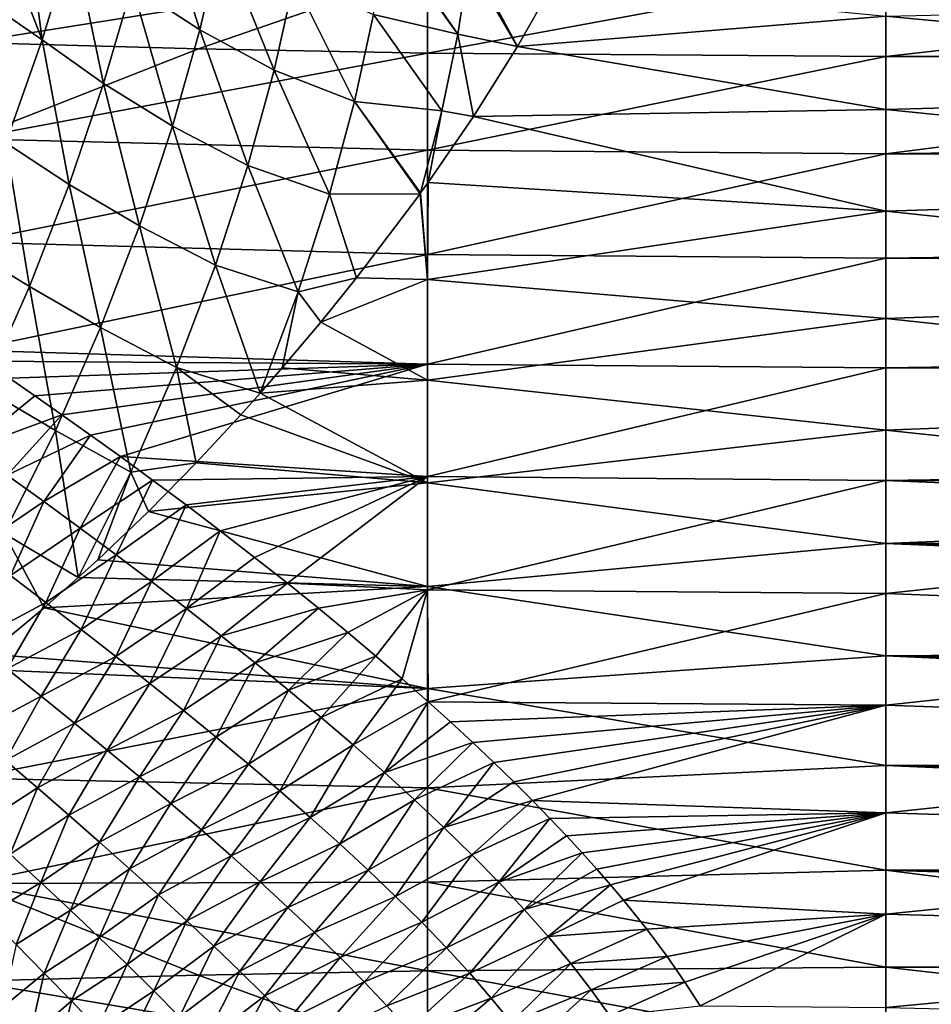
# Model space of a CAD drawing. Header units: metres. Extents: x -109 to 109, y -67 to 73.
# Tile 85 of 253: x -67 to -54, y -7 to 7. Entities that reach past the tile are written whole.
import ezdxf

# ---------------------------------------------------------------- set-up
doc = ezdxf.new("R2010")
doc.units = ezdxf.units.M
doc.layers.add('solid_508035_K244200000C76', color=7, linetype='CONTINUOUS')

msp = doc.modelspace()

# ---------------------------------------------------------------- linework, layer by layer
at = {"layer": 'solid_508035_K244200000C76'}
for points in [[(-66.392464, 6.837613, -12.369103), (-66.911171, 8.172523, -12.946214), (-66.667435, 8.940858, -12.656188)], [(-65.940636, 8.302416, -11.841808), (-66.392464, 6.837613, -12.369103), (-66.667435, 8.940858, -12.656188)], [(-64.107765, 6.982222, -10.693385), (-65.085823, 7.624455, -11.189635), (-64.749222, 8.983921, -10.506691)], [(-63.798836, 8.304722, -10.005752), (-64.107765, 6.982222, -10.693385), (-64.749222, 8.983921, -10.506691)], [(-65.502914, 6.203872, -11.718927), (-66.392464, 6.837613, -12.369103), (-65.940636, 8.302416, -11.841808)], [(-65.085823, 7.624455, -11.189635), (-65.502914, 6.203872, -11.718927), (-65.940636, 8.302416, -11.841808)], [(-63.02985, 6.397171, -10.363044), (-64.107765, 6.982222, -10.693385), (-63.798836, 8.304722, -10.005752)], [(-62.738327, 7.697454, -9.657981), (-63.02985, 6.397171, -10.363044), (-63.798836, 8.304722, -10.005752)], [(-60.365513, 6.921489, -9.340033), (-61.588959, 7.206632, -9.453088), (-61.407799, 8.364068, -8.611888)], [(-60.365513, 6.921489, -9.340033), (-61.407799, 8.364068, -8.611888), (-61.347626, 8.339647, -8.605096)], [(-60.365513, 6.921489, -9.340033), (-61.347626, 8.339647, -8.605096), (-60.209217, 7.94515, -8.552202)], [(-66.392464, 6.837613, -12.369103), (-67.179741, 7.377759, -13.196273), (-66.911171, 8.172523, -12.946214)], [(-67.452026, 8.025632, 8.723248), (-67.452026, 6.798897, 9.709831), (-60.805885, 7.857551, 8.517496)], [(-60.805885, 7.857551, 8.517496), (-67.452026, 6.798897, 9.709831), (-64.126518, 6.710084, 9.582994)], [(-60.805885, 7.857551, 8.517496), (-64.126518, 6.710084, 9.582994), (-60.805885, 6.64678, 9.492585)], [(-60.805885, 6.64678, 9.492585), (-54.161694, 6.596129, 9.420249), (-54.161694, 7.869631, 8.385637)], [(-60.805885, 7.857551, 8.517496), (-60.805885, 6.64678, 9.492585), (-54.161694, 7.869631, 8.385637)], [(-60.365513, 6.921489, -9.340033), (-60.209217, 7.94515, -8.552202), (-59.501312, 6.743437, -9.38568)], [(-60.133945, 7.923395, -8.55355), (-59.501312, 6.743437, -9.38568), (-60.209217, 7.94515, -8.552202)], [(-60.133945, 7.923395, -8.55355), (-58.983223, 7.654097, -8.645023), (-59.501312, 6.743437, -9.38568)], [(-54.161694, 7.869631, 8.385637), (-54.161694, 6.596129, 9.420249), (-43.099998, 7.85114, 8.402952)], [(-43.099998, 7.85114, 8.402952), (-54.161694, 6.596129, 9.420249), (-43.099998, 6.596129, 9.420249)], [(-64.501251, 5.588782, -11.235671), (-65.502914, 6.203872, -11.718927), (-65.085823, 7.624455, -11.189635)], [(-64.107765, 6.982222, -10.693385), (-64.501251, 5.588782, -11.235671), (-65.085823, 7.624455, -11.189635)], [(-61.863811, 5.94715, -10.174899), (-63.02985, 6.397171, -10.363044), (-62.738327, 7.697454, -9.657981)], [(-61.588959, 7.206632, -9.453088), (-61.863811, 5.94715, -10.174899), (-62.738327, 7.697454, -9.657981)], [(-59.501312, 6.743437, -9.38568), (-58.983223, 7.654097, -8.645023), (-54.161694, 7.180318, -8.98293)], [(-54.161694, 7.180318, -8.98293), (-43.099998, 7.434662, -8.773585), (-43.099998, 6.131834, -9.728854)], [(-66.392464, 6.837613, -12.369103), (-66.919914, 5.344871, -12.735374), (-67.179741, 7.377759, -13.196273)], [(-60.599152, 5.810226, -10.035181), (-61.863811, 5.94715, -10.174899), (-61.588959, 7.206632, -9.453088)], [(-60.365513, 6.921489, -9.340033), (-60.599152, 5.810226, -10.035181), (-61.588959, 7.206632, -9.453088)], [(-59.501312, 6.743437, -9.38568), (-54.161694, 7.180318, -8.98293), (-54.161694, 5.828828, -9.913363)], [(-54.161694, 5.828828, -9.913363), (-54.161694, 7.180318, -8.98293), (-43.099998, 6.131834, -9.728854)], [(-63.41029, 5.01619, -10.928545), (-64.501251, 5.588782, -11.235671), (-64.107765, 6.982222, -10.693385)], [(-63.02985, 6.397171, -10.363044), (-63.41029, 5.01619, -10.928545), (-64.107765, 6.982222, -10.693385)], [(-60.365513, 6.921489, -9.340033), (-60.141273, 5.728994, -10.053792), (-60.599152, 5.810226, -10.035181)], [(-60.365513, 6.921489, -9.340033), (-59.501312, 6.743437, -9.38568), (-60.141273, 5.728994, -10.053792)], [(-64.126518, 6.710084, 9.582994), (-67.452026, 6.798897, 9.709831), (-67.452026, 5.40443, 10.549786)], [(-60.805885, 6.64678, 9.492585), (-64.126518, 6.710084, 9.582994), (-67.452026, 5.40443, 10.549786)], [(-66.000557, 4.744202, -12.095344), (-66.919914, 5.344871, -12.735374), (-66.392464, 6.837613, -12.369103)], [(-65.502914, 6.203872, -11.718927), (-66.000557, 4.744202, -12.095344), (-66.392464, 6.837613, -12.369103)], [(-60.141273, 5.728994, -10.053792), (-59.501312, 6.743437, -9.38568), (-54.161694, 5.828828, -9.913363)], [(-60.805885, 5.239771, 10.336036), (-60.805885, 6.64678, 9.492585), (-67.452026, 5.40443, 10.549786)], [(-60.805885, 5.239771, 10.336036), (-54.161694, 6.596129, 9.420249), (-60.805885, 6.64678, 9.492585)], [(-60.805885, 5.239771, 10.336036), (-54.161694, 5.188349, 10.263091), (-54.161694, 6.596129, 9.420249)], [(-43.099998, 6.596129, 9.420249), (-54.161694, 6.596129, 9.420249), (-54.161694, 5.188349, 10.263091)], [(42, 6.596129, 9.420249), (-43.099998, 6.596129, 9.420249), (-54.161694, 5.188349, 10.263091)], [(54.161694, 6.596129, 9.420249), (42, 6.596129, 9.420249), (-54.161694, 5.188349, 10.263091)], [(54.161694, 5.188349, 10.263091), (54.161694, 6.596129, 9.420249), (-54.161694, 5.188349, 10.263091)], [(-62.227692, 4.601058, -10.766999), (-63.41029, 5.01619, -10.928545), (-63.02985, 6.397171, -10.363044)], [(-61.863811, 5.94715, -10.174899), (-62.227692, 4.601058, -10.766999), (-63.02985, 6.397171, -10.363044)], [(-64.980721, 4.145097, -11.630467), (-66.000557, 4.744202, -12.095344), (-65.502914, 6.203872, -11.718927)], [(-64.501251, 5.588782, -11.235671), (-64.980721, 4.145097, -11.630467), (-65.502914, 6.203872, -11.718927)], [(-54.161694, 5.828828, -9.913363), (-43.099998, 6.131834, -9.728854), (-43.099998, 4.707998, -10.492128)], [(-61.863811, 5.94715, -10.174899), (-60.914982, 4.609711, -10.635186), (-62.227692, 4.601058, -10.766999)], [(-61.863811, 5.94715, -10.174899), (-60.906246, 4.621813, -10.629675), (-60.914982, 4.609711, -10.635186)], [(-60.599152, 5.810226, -10.035181), (-60.906246, 4.621813, -10.629675), (-61.863811, 5.94715, -10.174899)], [(-60.599152, 5.810226, -10.035181), (-60.797337, 4.773703, -10.559135), (-60.906246, 4.621813, -10.629675)], [(-60.599152, 5.810226, -10.035181), (-60.141273, 5.728994, -10.053792), (-60.797337, 4.773703, -10.559135)], [(-60.797337, 4.773703, -10.559135), (-60.141273, 5.728994, -10.053792), (-54.161694, 4.358681, -10.641988)], [(-60.141273, 5.728994, -10.053792), (-54.161694, 5.828828, -9.913363), (-54.161694, 4.358681, -10.641988)], [(-54.161694, 4.358681, -10.641988), (-54.161694, 5.828828, -9.913363), (-43.099998, 4.707998, -10.492128)], [(-63.882088, 3.574221, -11.349643), (-64.980721, 4.145097, -11.630467), (-64.501251, 5.588782, -11.235671)], [(-63.41029, 5.01619, -10.928545), (-63.882088, 3.574221, -11.349643), (-64.501251, 5.588782, -11.235671)], [(-66.578026, 3.26547, -12.321477), (-67.520844, 3.845686, -12.946057), (-66.919914, 5.344871, -12.735374)], [(-60.805885, 5.239771, 10.336036), (-67.452026, 5.40443, 10.549786), (-67.452026, 3.90803, 11.190762)], [(-66.000557, 4.744202, -12.095344), (-66.578026, 3.26547, -12.321477), (-66.919914, 5.344871, -12.735374)], [(-60.805885, 3.727761, 10.972358), (-60.805885, 5.239771, 10.336036), (-67.452026, 3.90803, 11.190762)], [(-60.805885, 3.727761, 10.972358), (-54.161694, 5.188349, 10.263091), (-60.805885, 5.239771, 10.336036)], [(-60.805885, 3.727761, 10.972358), (-54.161694, 3.674949, 10.897007), (-54.161694, 5.188349, 10.263091)], [(54.161694, 5.188349, 10.263091), (-54.161694, 5.188349, 10.263091), (-54.161694, 3.674949, 10.897007)], [(54.161694, 3.674949, 10.897007), (54.161694, 5.188349, 10.263091), (-54.161694, 3.674949, 10.897007)], [(-62.683224, 3.186019, -11.222527), (-63.882088, 3.574221, -11.349643), (-63.41029, 5.01619, -10.928545)], [(-62.227692, 4.601058, -10.766999), (-62.683224, 3.186019, -11.222527), (-63.41029, 5.01619, -10.928545)], [(-65.546677, 2.670119, -11.877763), (-66.578026, 3.26547, -12.321477), (-66.000557, 4.744202, -12.095344)], [(-64.980721, 4.145097, -11.630467), (-65.546677, 2.670119, -11.877763), (-66.000557, 4.744202, -12.095344)], [(-60.906246, 4.621813, -10.629675), (-60.797337, 4.773703, -10.559135), (-60.805885, 3.3687, -11.087863)], [(-60.805885, 3.3687, -11.087863), (-60.797337, 4.773703, -10.559135), (-54.161694, 4.358681, -10.641988)], [(-54.161694, 4.358681, -10.641988), (-43.099998, 4.707998, -10.492128), (-43.099998, 3.191251, -11.048345)], [(-62.227692, 4.601058, -10.766999), (-61.833534, 3.392492, -11.111387), (-62.683224, 3.186019, -11.222527)], [(-62.227692, 4.601058, -10.766999), (-60.914982, 4.609711, -10.635186), (-61.833534, 3.392492, -11.111387)], [(-61.833534, 3.392492, -11.111387), (-60.914982, 4.609711, -10.635186), (-60.805885, 3.3687, -11.087863)], [(-60.914982, 4.609711, -10.635186), (-60.906246, 4.621813, -10.629675), (-60.805885, 3.3687, -11.087863)], [(-60.805885, 3.3687, -11.087863), (-54.161694, 4.358681, -10.641988), (-54.161694, 2.799803, -11.153973)], [(-54.161694, 2.799803, -11.153973), (-54.161694, 4.358681, -10.641988), (-43.099998, 3.191251, -11.048345)], [(-64.446808, 2.089499, -11.624014), (-65.546677, 2.670119, -11.877763), (-64.980721, 4.145097, -11.630467)], [(-63.882088, 3.574221, -11.349643), (-64.446808, 2.089499, -11.624014), (-64.980721, 4.145097, -11.630467)], [(-60.805885, 3.727761, 10.972358), (-67.452026, 3.90803, 11.190762), (-67.459045, 2.343418, 11.619944)], [(-66.578026, 3.26547, -12.321477), (-67.233704, 1.785743, -12.400692), (-67.520844, 3.845686, -12.946057)], [(-60.805885, 2.141048, 11.3888), (-60.805885, 3.727761, 10.972358), (-67.459045, 2.343418, 11.619944)], [(-60.805885, 2.141048, 11.3888), (-54.161694, 3.674949, 10.897007), (-60.805885, 3.727761, 10.972358)], [(-63.882088, 3.574221, -11.349643), (-63.230404, 1.72111, -11.536863), (-64.446808, 2.089499, -11.624014)], [(-62.683224, 3.186019, -11.222527), (-63.230404, 1.72111, -11.536863), (-63.882088, 3.574221, -11.349643)], [(-60.805885, 2.141048, 11.3888), (-54.161694, 2.086737, 11.309091), (-54.161694, 3.674949, 10.897007)], [(54.161694, 3.674949, 10.897007), (-54.161694, 3.674949, 10.897007), (-54.161694, 2.086737, 11.309091)], [(54.161694, 2.086737, 11.309091), (54.161694, 3.674949, 10.897007), (-54.161694, 2.086737, 11.309091)], [(-62.683224, 3.186019, -11.222527), (-61.833534, 3.392492, -11.111387), (-62.351841, 2.749351, -11.304668)], [(-62.351841, 2.749351, -11.304668), (-61.833534, 3.392492, -11.111387), (-60.805885, 3.3687, -11.087863)], [(-62.351841, 2.749351, -11.304668), (-60.805885, 3.3687, -11.087863), (-60.805885, 1.909732, -11.429863)], [(-60.805885, 1.909732, -11.429863), (-60.805885, 3.3687, -11.087863), (-54.161694, 2.799803, -11.153973)], [(-66.199165, 1.180051, -11.97905), (-67.233704, 1.785743, -12.400692), (-66.578026, 3.26547, -12.321477)], [(-65.546677, 2.670119, -11.877763), (-66.199165, 1.180051, -11.97905), (-66.578026, 3.26547, -12.321477)], [(-62.683224, 3.186019, -11.222527), (-62.911633, 2.085608, -11.465016), (-63.230404, 1.72111, -11.536863)], [(-62.683224, 3.186019, -11.222527), (-62.351841, 2.749351, -11.304668), (-62.911633, 2.085608, -11.465016)], [(-54.161694, 2.799803, -11.153973), (-43.099998, 3.191251, -11.048345), (-43.099998, 1.611527, -11.386526)], [(-62.911633, 2.085608, -11.465016), (-62.351841, 2.749351, -11.304668), (-60.805885, 1.909732, -11.429863)], [(-60.805885, 1.909732, -11.429863), (-54.161694, 2.799803, -11.153973), (-54.161694, 1.183929, -11.438894)], [(-54.161694, 1.183929, -11.438894), (-54.161694, 2.799803, -11.153973), (-43.099998, 1.611527, -11.386526)], [(-65.106003, 0.576727, -11.751634), (-66.199165, 1.180051, -11.97905), (-65.546677, 2.670119, -11.877763)], [(-64.446808, 2.089499, -11.624014), (-65.106003, 0.576727, -11.751634), (-65.546677, 2.670119, -11.877763)], [(-60.805885, 2.141048, 11.3888), (-67.459045, 2.343418, 11.619944), (-67.222015, 2.182055, 11.638594)], [(-66.868301, 1.939031, 11.663037), (-60.805885, 2.141048, 11.3888), (-67.222015, 2.182055, 11.638594)], [(-66.868301, 1.939031, 11.663037), (-66.49662, 1.681251, 11.684147), (-60.805885, 2.141048, 11.3888)], [(-66.49662, 1.681251, 11.684147), (-66.105316, 1.406723, 11.701208), (-60.805885, 2.141048, 11.3888)], [(-66.105316, 1.406723, 11.701208), (-65.692627, 1.113628, 11.713247), (-60.805885, 2.141048, 11.3888)], [(-65.692627, 1.113628, 11.713247), (-65.257904, 0.800935, 11.719035), (-60.805885, 2.141048, 11.3888)], [(-65.257904, 0.800935, 11.719035), (-60.805885, 0.51143, 11.577015), (-60.805885, 2.141048, 11.3888)], [(-60.805885, 0.51143, 11.577015), (-54.161694, 2.086737, 11.309091), (-60.805885, 2.141048, 11.3888)], [(-64.446808, 2.089499, -11.624014), (-64.160614, 0.710331, -11.678454), (-65.106003, 0.576727, -11.751634)], [(-64.446808, 2.089499, -11.624014), (-63.230404, 1.72111, -11.536863), (-63.51408, 1.404693, -11.590183)], [(-64.446808, 2.089499, -11.624014), (-63.51408, 1.404693, -11.590183), (-64.160614, 0.710331, -11.678454)], [(-63.230404, 1.72111, -11.536863), (-62.911633, 2.085608, -11.465016), (-60.805885, 1.909732, -11.429863)], [(-60.805885, 0.51143, 11.577015), (-54.161694, 0.456046, 11.490954), (-54.161694, 2.086737, 11.309091)], [(54.161694, 2.086737, 11.309091), (-54.161694, 2.086737, 11.309091), (-54.161694, 0.456046, 11.490954)], [(54.161694, 0.456046, 11.490954), (54.161694, 2.086737, 11.309091), (-54.161694, 0.456046, 11.490954)], [(-67.43454, 0.915893, 11.937781), (-66.49662, 1.681251, 11.684147), (-66.868301, 1.939031, 11.663037)], [(-63.230404, 1.72111, -11.536863), (-60.805885, 1.909732, -11.429863), (-60.805885, 0.418829, -11.580735)], [(-60.805885, 0.418829, -11.580735), (-60.805885, 1.909732, -11.429863), (-54.161694, 1.183929, -11.438894)], [(-66.199165, 1.180051, -11.97905), (-66.945435, -0.311054, -11.939479), (-67.233704, 1.785743, -12.400692)], [(-63.51408, 1.404693, -11.590183), (-63.230404, 1.72111, -11.536863), (-60.805885, 0.418829, -11.580735)], [(-67.43454, 0.915893, 11.937781), (-66.105316, 1.406723, 11.701208), (-66.49662, 1.681251, 11.684147)], [(-54.161694, 1.183929, -11.438894), (-43.099998, 1.611527, -11.386526), (-43.099998, 0, -11.5)], [(-67.43454, 0.915893, 11.937781), (-66.899216, 0.534303, 11.93256), (-66.105316, 1.406723, 11.701208)], [(-66.899216, 0.534303, 11.93256), (-65.692627, 1.113628, 11.713247), (-66.105316, 1.406723, 11.701208)], [(-64.160614, 0.710331, -11.678454), (-63.51408, 1.404693, -11.590183), (-60.805885, 0.418829, -11.580735)], [(-66.199165, 1.180051, -11.97905), (-65.868607, -0.952217, -11.735686), (-66.945435, -0.311054, -11.939479)], [(-65.106003, 0.576727, -11.751634), (-65.868607, -0.952217, -11.735686), (-66.199165, 1.180051, -11.97905)], [(-60.805885, 0.418829, -11.580735), (-54.161694, 1.183929, -11.438894), (-54.161694, -0.456046, -11.490954)], [(-54.161694, -0.456046, -11.490954), (-54.161694, 1.183929, -11.438894), (-43.099998, 0, -11.5)], [(-66.899216, 0.534303, 11.93256), (-66.368332, 0.150791, 11.916533), (-65.692627, 1.113628, 11.713247)], [(-66.368332, 0.150791, 11.916533), (-65.257904, 0.800935, 11.719035), (-65.692627, 1.113628, 11.713247)], [(-66.368332, 0.150791, 11.916533), (-65.842339, -0.234596, 11.88945), (-65.257904, 0.800935, 11.719035)], [(-65.842339, -0.234596, 11.88945), (-64.794449, 0.461839, 11.717115), (-65.257904, 0.800935, 11.719035)], [(-65.257904, 0.800935, 11.719035), (-64.794449, 0.461839, 11.717115), (-60.805885, 0.51143, 11.577015)], [(-65.106003, 0.576727, -11.751634), (-65.587837, -0.695717, -11.740655), (-65.868607, -0.952217, -11.735686)], [(-65.106003, 0.576727, -11.751634), (-64.852089, 0.007701, -11.728671), (-65.587837, -0.695717, -11.740655)], [(-65.106003, 0.576727, -11.751634), (-64.160614, 0.710331, -11.678454), (-64.852089, 0.007701, -11.728671)], [(-64.852089, 0.007701, -11.728671), (-64.160614, 0.710331, -11.678454), (-60.805885, 0.418829, -11.580735)], [(-67.374672, -0.529153, 12.312392), (-66.368332, 0.150791, 11.916533), (-66.899216, 0.534303, 11.93256)], [(-65.842339, -0.234596, 11.88945), (-65.321739, -0.621808, 11.851036), (-64.794449, 0.461839, 11.717115)], [(-65.321739, -0.621808, 11.851036), (-64.306694, 0.099964, 11.705501), (-64.794449, 0.461839, 11.717115)], [(-64.794449, 0.461839, 11.717115), (-64.306694, 0.099964, 11.705501), (-60.805885, 0.51143, 11.577015)], [(-64.306694, 0.099964, 11.705501), (-63.814175, -0.273142, 11.683218), (-60.805885, 0.51143, 11.577015)], [(-63.814175, -0.273142, 11.683218), (-63.31432, -0.658716, 11.648988), (-60.805885, 0.51143, 11.577015)], [(-63.31432, -0.658716, 11.648988), (-62.837681, -1.033875, 11.604628), (-60.805885, 0.51143, 11.577015)], [(-62.837681, -1.033875, 11.604628), (-60.805885, -1.128438, 11.533234), (-60.805885, 0.51143, 11.577015)], [(-60.805885, -1.128438, 11.533234), (-54.161694, 0.456046, 11.490954), (-60.805885, 0.51143, 11.577015)], [(-60.805885, -1.128438, 11.533234), (-54.161694, -1.183929, 11.438894), (-54.161694, 0.456046, 11.490954)], [(-54.161694, 0.456046, 11.490954), (-54.161694, -1.183929, 11.438894), (-43.099998, 0, 11.5)], [(54.161694, 0.456046, 11.490954), (-54.161694, 0.456046, 11.490954), (-43.099998, 0, 11.5)], [(-64.852089, 0.007701, -11.728671), (-60.805885, 0.418829, -11.580735), (-60.805885, -1.079077, -11.537956)], [(-60.805885, -1.079077, -11.537956), (-60.805885, 0.418829, -11.580735), (-54.161694, -0.456046, -11.490954)], [(-67.374672, -0.529153, 12.312392), (-66.852898, -0.920264, 12.260062), (-66.368332, 0.150791, 11.916533)], [(-66.852898, -0.920264, 12.260062), (-65.842339, -0.234596, 11.88945), (-66.368332, 0.150791, 11.916533)], [(-65.587837, -0.695717, -11.740655), (-64.852089, 0.007701, -11.728671), (-60.805885, -1.079077, -11.537956)], [(-65.321739, -0.621808, 11.851036), (-64.807083, -1.010778, 11.800985), (-64.306694, 0.099964, 11.705501)], [(-64.807083, -1.010778, 11.800985), (-63.814175, -0.273142, 11.683218), (-64.306694, 0.099964, 11.705501)], [(-54.161694, -1.183929, 11.438894), (-43.099998, -1.611527, 11.386526), (-43.099998, 0, 11.5)], [(-20.992744, -0.295733, -11.496197), (-54.161694, -0.456046, -11.490954), (-43.099998, 0, -11.5)], [(-66.852898, -0.920264, 12.260062), (-66.337021, -1.311554, 12.196198), (-65.842339, -0.234596, 11.88945)], [(-66.337021, -1.311554, 12.196198), (-65.321739, -0.621808, 11.851036), (-65.842339, -0.234596, 11.88945)], [(-64.807083, -1.010778, 11.800985), (-64.298981, -1.401429, 11.738958), (-63.814175, -0.273142, 11.683218)], [(-64.298981, -1.401429, 11.738958), (-63.31432, -0.658716, 11.648988), (-63.814175, -0.273142, 11.683218)], [(-66.945435, -0.311054, -11.939479), (-66.36454, -1.389568, -11.715879), (-67.174065, -2.059552, -11.658352)], [(-66.945435, -0.311054, -11.939479), (-65.868607, -0.952217, -11.735686), (-66.36454, -1.389568, -11.715879)], [(-20.992744, -0.295733, -11.496197), (-20.97043, -0.595656, -11.484563), (-54.161694, -0.456046, -11.490954)], [(-60.805885, -1.079077, -11.537956), (-54.161694, -0.456046, -11.490954), (-54.161694, -2.086737, -11.309091)], [(-20.716759, -1.838848, -11.352033), (-54.161694, -2.086737, -11.309091), (-54.161694, -0.456046, -11.490954)], [(-20.80636, -1.521365, -11.398923), (-20.716759, -1.838848, -11.352033), (-54.161694, -0.456046, -11.490954)], [(-20.878033, -1.208266, -11.43635), (-20.80636, -1.521365, -11.398923), (-54.161694, -0.456046, -11.490954)], [(-20.932589, -0.899754, -11.464747), (-20.878033, -1.208266, -11.43635), (-54.161694, -0.456046, -11.490954)], [(-20.97043, -0.595656, -11.484563), (-20.932589, -0.899754, -11.464747), (-54.161694, -0.456046, -11.490954)], [(-66.337021, -1.311554, 12.196198), (-65.827621, -1.702874, 12.120588), (-65.321739, -0.621808, 11.851036)], [(-65.868607, -0.952217, -11.735686), (-65.587837, -0.695717, -11.740655), (-60.805885, -1.079077, -11.537956)], [(-65.827621, -1.702874, 12.120588), (-64.807083, -1.010778, 11.800985), (-65.321739, -0.621808, 11.851036)], [(-64.298981, -1.401429, 11.738958), (-62.837681, -1.033875, 11.604628), (-63.31432, -0.658716, 11.648988)], [(-67.399338, -1.878449, 12.750029), (-66.337021, -1.311554, 12.196198), (-66.852898, -0.920264, 12.260062)], [(-66.36454, -1.389568, -11.715879), (-65.868607, -0.952217, -11.735686), (-60.805885, -1.079077, -11.537956)], [(-66.36454, -1.389568, -11.715879), (-60.805885, -1.079077, -11.537956), (-60.805885, -2.558939, -11.302242)], [(-65.827621, -1.702874, 12.120588), (-65.325333, -2.094059, 12.033008), (-64.807083, -1.010778, 11.800985)], [(-65.325333, -2.094059, 12.033008), (-64.298981, -1.401429, 11.738958), (-64.807083, -1.010778, 11.800985)], [(-64.298981, -1.401429, 11.738958), (-63.798119, -1.79367, 11.664587), (-62.837681, -1.033875, 11.604628)], [(-63.798119, -1.79367, 11.664587), (-62.387222, -1.396497, 11.551247), (-62.837681, -1.033875, 11.604628)], [(-62.837681, -1.033875, 11.604628), (-62.387222, -1.396497, 11.551247), (-60.805885, -1.128438, 11.533234)], [(-62.387222, -1.396497, 11.551247), (-61.95956, -1.748119, 11.489415), (-60.805885, -1.128438, 11.533234)], [(-61.95956, -1.748119, 11.489415), (-61.555397, -2.088115, 11.420025), (-60.805885, -1.128438, 11.533234)], [(-61.555397, -2.088115, 11.420025), (-61.173027, -2.417138, 11.343671), (-60.805885, -1.128438, 11.533234)], [(-61.173027, -2.417138, 11.343671), (-60.795815, -2.749613, 11.257098), (-60.805885, -1.128438, 11.533234)], [(-60.805885, -2.558939, -11.302242), (-60.805885, -1.079077, -11.537956), (-54.161694, -2.086737, -11.309091)], [(-60.795815, -2.749613, 11.257098), (-54.161694, -1.183929, 11.438894), (-60.805885, -1.128438, 11.533234)], [(-60.795815, -2.749613, 11.257098), (-54.161694, -2.799803, 11.153973), (-54.161694, -1.183929, 11.438894)], [(-54.161694, -1.183929, 11.438894), (-54.161694, -2.799803, 11.153973), (-43.099998, -1.611527, 11.386526)], [(-67.399338, -1.878449, 12.750029), (-66.899841, -2.27475, 12.653705), (-66.337021, -1.311554, 12.196198)], [(-67.174065, -2.059552, -11.658352), (-66.36454, -1.389568, -11.715879), (-60.805885, -2.558939, -11.302242)], [(-66.899841, -2.27475, 12.653705), (-65.827621, -1.702874, 12.120588), (-66.337021, -1.311554, 12.196198)], [(-65.325333, -2.094059, 12.033008), (-64.830849, -2.484927, 11.933209), (-64.298981, -1.401429, 11.738958)], [(-64.830849, -2.484927, 11.933209), (-63.798119, -1.79367, 11.664587), (-64.298981, -1.401429, 11.738958)], [(-63.798119, -1.79367, 11.664587), (-63.305233, -2.187396, 11.577463), (-62.387222, -1.396497, 11.551247)], [(-63.305233, -2.187396, 11.577463), (-61.95956, -1.748119, 11.489415), (-62.387222, -1.396497, 11.551247)], [(-66.899841, -2.27475, 12.653705), (-66.407654, -2.669364, 12.545471), (-65.827621, -1.702874, 12.120588)], [(-66.407654, -2.669364, 12.545471), (-65.325333, -2.094059, 12.033008), (-65.827621, -1.702874, 12.120588)], [(-54.161694, -2.799803, 11.153973), (-43.099998, -3.191251, 11.048345), (-43.099998, -1.611527, 11.386526)], [(-64.830849, -2.484927, 11.933209), (-64.344948, -2.875274, 11.820928), (-63.798119, -1.79367, 11.664587)], [(-64.344948, -2.875274, 11.820928), (-63.305233, -2.187396, 11.577463), (-63.798119, -1.79367, 11.664587)], [(-63.305233, -2.187396, 11.577463), (-62.821171, -2.582475, 11.477145), (-61.95956, -1.748119, 11.489415)], [(-62.821171, -2.582475, 11.477145), (-61.555397, -2.088115, 11.420025), (-61.95956, -1.748119, 11.489415)], [(-20.716759, -1.838848, -11.352033), (-20.608097, -2.160413, -11.295248), (-54.161694, -2.086737, -11.309091)], [(-67.174065, -2.059552, -11.658352), (-60.805885, -2.558939, -11.302242), (-67.450386, -2.275698, -11.632926)], [(-66.407654, -2.669364, 12.545471), (-65.923454, -3.062028, 12.425197), (-65.325333, -2.094059, 12.033008)], [(-65.923454, -3.062028, 12.425197), (-64.830849, -2.484927, 11.933209), (-65.325333, -2.094059, 12.033008)], [(-62.821171, -2.582475, 11.477145), (-62.346886, -2.978744, 11.363157), (-61.555397, -2.088115, 11.420025)], [(-62.346886, -2.978744, 11.363157), (-61.173027, -2.417138, 11.343671), (-61.555397, -2.088115, 11.420025)], [(-60.805885, -2.558939, -11.302242), (-54.161694, -2.086737, -11.309091), (-54.161694, -3.674949, -10.897007)], [(-19.848089, -3.669229, -10.898934), (-54.161694, -3.674949, -10.897007), (-54.161694, -2.086737, -11.309091)], [(-19.95817, -3.494217, -10.956297), (-19.848089, -3.669229, -10.898934), (-54.161694, -2.086737, -11.309091)], [(-20.156799, -3.151262, -11.059817), (-19.95817, -3.494217, -10.956297), (-54.161694, -2.086737, -11.309091)], [(-20.329372, -2.815639, -11.149985), (-20.156799, -3.151262, -11.059817), (-54.161694, -2.086737, -11.309091)], [(-20.479376, -2.485698, -11.228148), (-20.329372, -2.815639, -11.149985), (-54.161694, -2.086737, -11.309091)], [(-20.608097, -2.160413, -11.295248), (-20.479376, -2.485698, -11.228148), (-54.161694, -2.086737, -11.309091)], [(-60.805885, -2.558939, -11.302242), (-67.452026, -3.858854, -11.207813), (-67.450386, -2.275698, -11.632926)], [(-67.39994, -3.199142, 13.245176), (-66.407654, -2.669364, 12.545471), (-66.899841, -2.27475, 12.653705)], [(-64.344948, -2.875274, 11.820928), (-63.868492, -3.264867, 11.695885), (-63.305233, -2.187396, 11.577463)], [(-63.868492, -3.264867, 11.695885), (-62.821171, -2.582475, 11.477145), (-63.305233, -2.187396, 11.577463)], [(-62.346886, -2.978744, 11.363157), (-61.88343, -3.376007, 11.23498), (-61.173027, -2.417138, 11.343671)], [(-61.88343, -3.376007, 11.23498), (-60.795815, -2.749613, 11.257098), (-61.173027, -2.417138, 11.343671)], [(-60.805885, -3.996011, -10.877534), (-67.452026, -3.858854, -11.207813), (-60.805885, -2.558939, -11.302242)], [(-65.923454, -3.062028, 12.425197), (-65.44799, -3.452463, 12.292747), (-64.830849, -2.484927, 11.933209)], [(-65.44799, -3.452463, 12.292747), (-64.344948, -2.875274, 11.820928), (-64.830849, -2.484927, 11.933209)], [(-60.805885, -3.996011, -10.877534), (-60.805885, -2.558939, -11.302242), (-54.161694, -3.674949, -10.897007)], [(-67.39994, -3.199142, 13.245176), (-66.925667, -3.601298, 13.106202), (-66.407654, -2.669364, 12.545471)], [(-66.925667, -3.601298, 13.106202), (-65.923454, -3.062028, 12.425197), (-66.407654, -2.669364, 12.545471)], [(-63.868492, -3.264867, 11.695885), (-63.402435, -3.653447, 11.557788), (-62.821171, -2.582475, 11.477145)], [(-63.402435, -3.653447, 11.557788), (-62.346886, -2.978744, 11.363157), (-62.821171, -2.582475, 11.477145)], [(-61.88343, -3.376007, 11.23498), (-61.432041, -3.774021, 11.092074), (-60.795815, -2.749613, 11.257098)], [(-61.432041, -3.774021, 11.092074), (-60.471115, -3.042853, 11.172685), (-60.795815, -2.749613, 11.257098)], [(-60.471115, -3.042853, 11.172685), (-54.161694, -2.799803, 11.153973), (-60.795815, -2.749613, 11.257098)], [(-60.148724, -3.340891, 11.07893), (-54.161694, -2.799803, 11.153973), (-60.471115, -3.042853, 11.172685)], [(-60.148724, -3.340891, 11.07893), (-59.844749, -3.629284, 10.980361), (-54.161694, -2.799803, 11.153973)], [(-59.844749, -3.629284, 10.980361), (-59.557343, -3.90868, 10.877269), (-54.161694, -2.799803, 11.153973)], [(-59.557343, -3.90868, 10.877269), (-59.286701, -4.179031, 10.770182), (-54.161694, -2.799803, 11.153973)], [(-59.286701, -4.179031, 10.770182), (-54.161694, -4.358681, 10.641988), (-54.161694, -2.799803, 11.153973)], [(-54.161694, -2.799803, 11.153973), (-54.161694, -4.358681, 10.641988), (-43.099998, -3.191251, 11.048345)], [(-65.44799, -3.452463, 12.292747), (-64.982086, -3.840351, 12.14799), (-64.344948, -2.875274, 11.820928)], [(-64.982086, -3.840351, 12.14799), (-63.868492, -3.264867, 11.695885), (-64.344948, -2.875274, 11.820928)], [(-63.402435, -3.653447, 11.557788), (-62.947865, -4.040688, 11.406337), (-62.346886, -2.978744, 11.363157)], [(-62.947865, -4.040688, 11.406337), (-61.88343, -3.376007, 11.23498), (-62.346886, -2.978744, 11.363157)], [(-66.925667, -3.601298, 13.106202), (-66.460228, -3.999839, 12.955022), (-65.923454, -3.062028, 12.425197)], [(-66.460228, -3.999839, 12.955022), (-65.44799, -3.452463, 12.292747), (-65.923454, -3.062028, 12.425197)], [(-61.432041, -3.774021, 11.092074), (-60.148724, -3.340891, 11.07893), (-60.471115, -3.042853, 11.172685)], [(-64.982086, -3.840351, 12.14799), (-64.526649, -4.225356, 11.990799), (-63.868492, -3.264867, 11.695885)], [(-64.526649, -4.225356, 11.990799), (-63.402435, -3.653447, 11.557788), (-63.868492, -3.264867, 11.695885)], [(-54.161694, -4.358681, 10.641988), (-43.099998, -4.707998, 10.492128), (-43.099998, -3.191251, 11.048345)], [(-62.947865, -4.040688, 11.406337), (-62.505939, -4.426349, 11.241213), (-61.88343, -3.376007, 11.23498)], [(-62.505939, -4.426349, 11.241213), (-61.432041, -3.774021, 11.092074), (-61.88343, -3.376007, 11.23498)], [(-61.432041, -3.774021, 11.092074), (-60.994022, -4.172439, 10.933887), (-60.148724, -3.340891, 11.07893)], [(-60.994022, -4.172439, 10.933887), (-59.844749, -3.629284, 10.980361), (-60.148724, -3.340891, 11.07893)], [(-66.460228, -3.999839, 12.955022), (-66.004417, -4.394383, 12.791609), (-65.44799, -3.452463, 12.292747)], [(-66.004417, -4.394383, 12.791609), (-64.982086, -3.840351, 12.14799), (-65.44799, -3.452463, 12.292747)], [(-67.307327, -4.542892, 13.769292), (-66.460228, -3.999839, 12.955022), (-66.925667, -3.601298, 13.106202)], [(-64.526649, -4.225356, 11.990799), (-64.08271, -4.607074, 11.821063), (-63.402435, -3.653447, 11.557788)], [(-64.08271, -4.607074, 11.821063), (-62.947865, -4.040688, 11.406337), (-63.402435, -3.653447, 11.557788)], [(-60.994022, -4.172439, 10.933887), (-60.570683, -4.570798, 10.759856), (-59.844749, -3.629284, 10.980361)], [(-60.805885, -3.996011, -10.877534), (-54.161694, -3.674949, -10.897007), (-54.161694, -5.188349, -10.263091)], [(-60.570683, -4.570798, 10.759856), (-59.557343, -3.90868, 10.877269), (-59.844749, -3.629284, 10.980361)], [(-19.848089, -3.669229, -10.898934), (-19.731354, -3.844839, -10.838229), (-54.161694, -3.674949, -10.897007)], [(-18.632328, -5.181581, -10.266509), (-54.161694, -5.188349, -10.263091), (-54.161694, -3.674949, -10.897007)], [(-18.740402, -5.068727, -10.322694), (-18.632328, -5.181581, -10.266509), (-54.161694, -3.674949, -10.897007)], [(-18.970634, -4.81735, -10.442372), (-18.740402, -5.068727, -10.322694), (-54.161694, -3.674949, -10.897007)], [(-19.184126, -4.569193, -10.553316), (-18.970634, -4.81735, -10.442372), (-54.161694, -3.674949, -10.897007)], [(-19.474337, -4.203265, -10.704325), (-19.184126, -4.569193, -10.553316), (-54.161694, -3.674949, -10.897007)], [(-19.731354, -3.844839, -10.838229), (-19.474337, -4.203265, -10.704325), (-54.161694, -3.674949, -10.897007)], [(-66.004417, -4.394383, 12.791609), (-65.559105, -4.784511, 12.615962), (-64.982086, -3.840351, 12.14799)], [(-65.559105, -4.784511, 12.615962), (-64.526649, -4.225356, 11.990799), (-64.982086, -3.840351, 12.14799)], [(-62.505939, -4.426349, 11.241213), (-62.077866, -4.810194, 11.062081), (-61.432041, -3.774021, 11.092074)], [(-62.077866, -4.810194, 11.062081), (-60.994022, -4.172439, 10.933887), (-61.432041, -3.774021, 11.092074)], [(-60.805885, -3.996011, -10.877534), (-67.452026, -5.381255, -10.561625), (-67.452026, -3.858854, -11.207813)], [(-60.570683, -4.570798, 10.759856), (-59.286701, -4.179031, 10.770182), (-59.557343, -3.90868, 10.877269)], [(-60.805885, -5.366262, -10.270933), (-67.452026, -5.381255, -10.561625), (-60.805885, -3.996011, -10.877534)], [(-67.307327, -4.542892, 13.769292), (-66.85405, -4.958549, 13.584234), (-66.460228, -3.999839, 12.955022)], [(-66.85405, -4.958549, 13.584234), (-66.004417, -4.394383, 12.791609), (-66.460228, -3.999839, 12.955022)], [(-64.08271, -4.607074, 11.821063), (-63.651379, -4.985122, 11.638689), (-62.947865, -4.040688, 11.406337)], [(-63.651379, -4.985122, 11.638689), (-62.505939, -4.426349, 11.241213), (-62.947865, -4.040688, 11.406337)], [(-60.805885, -5.366262, -10.270933), (-60.805885, -3.996011, -10.877534), (-54.161694, -5.188349, -10.263091)], [(-65.559105, -4.784511, 12.615962), (-65.125259, -5.169779, 12.428106), (-64.526649, -4.225356, 11.990799)], [(-65.125259, -5.169779, 12.428106), (-64.08271, -4.607074, 11.821063), (-64.526649, -4.225356, 11.990799)], [(-62.077866, -4.810194, 11.062081), (-61.664894, -5.191745, 10.868642), (-60.994022, -4.172439, 10.933887)], [(-61.664894, -5.191745, 10.868642), (-60.570683, -4.570798, 10.759856), (-60.994022, -4.172439, 10.933887)], [(-60.570683, -4.570798, 10.759856), (-60.163467, -4.96857, 10.569407), (-59.286701, -4.179031, 10.770182)], [(-60.163467, -4.96857, 10.569407), (-59.031281, -4.440741, 10.659408), (-59.286701, -4.179031, 10.770182)], [(-59.286701, -4.179031, 10.770182), (-59.031281, -4.440741, 10.659408), (-54.161694, -4.358681, 10.641988)], [(-66.85405, -4.958549, 13.584234), (-66.411766, -5.368348, 13.38633), (-66.004417, -4.394383, 12.791609)], [(-66.411766, -5.368348, 13.38633), (-65.559105, -4.784511, 12.615962), (-66.004417, -4.394383, 12.791609)], [(-59.031281, -4.440741, 10.659408), (-58.791248, -4.693816, 10.545422), (-54.161694, -4.358681, 10.641988)], [(-58.791248, -4.693816, 10.545422), (-58.56517, -4.938692, 10.428464), (-54.161694, -4.358681, 10.641988)], [(-58.56517, -4.938692, 10.428464), (-58.353085, -5.175407, 10.308956), (-54.161694, -4.358681, 10.641988)], [(-58.353085, -5.175407, 10.308956), (-58.153824, -5.404397, 10.187083), (-54.161694, -4.358681, 10.641988)], [(-58.153824, -5.404397, 10.187083), (-57.967129, -5.625793, 10.063174), (-54.161694, -4.358681, 10.641988)], [(-57.967129, -5.625793, 10.063174), (-54.161694, -5.828828, 9.913363), (-54.161694, -4.358681, 10.641988)], [(-54.161694, -4.358681, 10.641988), (-54.161694, -5.828828, 9.913363), (-43.099998, -4.707998, 10.492128)], [(-63.651379, -4.985122, 11.638689), (-63.233677, -5.359424, 11.443534), (-62.505939, -4.426349, 11.241213)], [(-63.233677, -5.359424, 11.443534), (-62.077866, -4.810194, 11.062081), (-62.505939, -4.426349, 11.241213)], [(-60.163467, -4.96857, 10.569407), (-59.77401, -5.365149, 10.361972), (-59.031281, -4.440741, 10.659408)], [(-59.77401, -5.365149, 10.361972), (-58.791248, -4.693816, 10.545422), (-59.031281, -4.440741, 10.659408)], [(-65.125259, -5.169779, 12.428106), (-64.703964, -5.54963, 12.228118), (-64.08271, -4.607074, 11.821063)], [(-64.703964, -5.54963, 12.228118), (-63.651379, -4.985122, 11.638689), (-64.08271, -4.607074, 11.821063)], [(-61.664894, -5.191745, 10.868642), (-61.268463, -5.57042, 10.660634), (-60.570683, -4.570798, 10.759856)], [(-61.268463, -5.57042, 10.660634), (-60.163467, -4.96857, 10.569407), (-60.570683, -4.570798, 10.759856)], [(-59.77401, -5.365149, 10.361972), (-58.56517, -4.938692, 10.428464), (-58.791248, -4.693816, 10.545422)], [(-66.411766, -5.368348, 13.38633), (-65.981453, -5.77176, 13.175709), (-65.559105, -4.784511, 12.615962)], [(-65.981453, -5.77176, 13.175709), (-65.125259, -5.169779, 12.428106), (-65.559105, -4.784511, 12.615962)], [(-63.233677, -5.359424, 11.443534), (-62.830727, -5.729602, 11.235511), (-62.077866, -4.810194, 11.062081)], [(-62.830727, -5.729602, 11.235511), (-61.664894, -5.191745, 10.868642), (-62.077866, -4.810194, 11.062081)], [(-54.161694, -5.828828, 9.913363), (-43.099998, -6.131834, 9.728854), (-43.099998, -4.707998, 10.492128)], [(-67.189636, -5.844569, 14.334795), (-66.411766, -5.368348, 13.38633), (-66.85405, -4.958549, 13.584234)], [(-64.703964, -5.54963, 12.228118), (-64.296158, -5.923965, 12.016035), (-63.651379, -4.985122, 11.638689)], [(-64.296158, -5.923965, 12.016035), (-63.233677, -5.359424, 11.443534), (-63.651379, -4.985122, 11.638689)], [(-61.268463, -5.57042, 10.660634), (-60.890148, -5.945588, 10.437833), (-60.163467, -4.96857, 10.569407)], [(-60.890148, -5.945588, 10.437833), (-59.77401, -5.365149, 10.361972), (-60.163467, -4.96857, 10.569407)], [(-59.77401, -5.365149, 10.361972), (-59.404121, -5.759849, 10.136992), (-58.56517, -4.938692, 10.428464)], [(-59.404121, -5.759849, 10.136992), (-58.353085, -5.175407, 10.308956), (-58.56517, -4.938692, 10.428464)], [(-65.981453, -5.77176, 13.175709), (-65.564232, -6.168101, 12.952578), (-65.125259, -5.169779, 12.428106)], [(-65.564232, -6.168101, 12.952578), (-64.703964, -5.54963, 12.228118), (-65.125259, -5.169779, 12.428106)], [(-62.830727, -5.729602, 11.235511), (-62.443825, -6.095062, 11.014618), (-61.664894, -5.191745, 10.868642)], [(-62.443825, -6.095062, 11.014618), (-61.268463, -5.57042, 10.660634), (-61.664894, -5.191745, 10.868642)], [(-60.805885, -5.366262, -10.270933), (-54.161694, -5.188349, -10.263091), (-54.161694, -6.596129, -9.420249)], [(-59.404121, -5.759849, 10.136992), (-58.153824, -5.404397, 10.187083), (-58.353085, -5.175407, 10.308956)], [(-18.632328, -5.181581, -10.266509), (-18.49197, -5.323397, -10.193697), (-54.161694, -5.188349, -10.263091)], [(-54.161694, -5.188349, -10.263091), (-43.099998, -6.596129, -9.420249), (-54.161694, -6.596129, -9.420249)], [(-17.293282, -6.372772, -9.572762), (-43.099998, -6.596129, -9.420249), (-54.161694, -5.188349, -10.263091)], [(-17.362309, -6.318817, -9.608463), (-17.293282, -6.372772, -9.572762), (-54.161694, -5.188349, -10.263091)], [(-17.625685, -6.106344, -9.744874), (-17.362309, -6.318817, -9.608463), (-54.161694, -5.188349, -10.263091)], [(-17.935944, -5.842347, -9.905401), (-17.625685, -6.106344, -9.744874), (-54.161694, -5.188349, -10.263091)], [(-18.223993, -5.581388, -10.054756), (-17.935944, -5.842347, -9.905401), (-54.161694, -5.188349, -10.263091)], [(-18.49197, -5.323397, -10.193697), (-18.223993, -5.581388, -10.054756), (-54.161694, -5.188349, -10.263091)], [(-60.805885, -5.366262, -10.270933), (-60.805885, -6.64678, -9.492585), (-67.452026, -5.381255, -10.561625)], [(-67.452026, -5.381255, -10.561625), (-60.805885, -6.64678, -9.492585), (-64.126518, -6.710084, -9.582994)], [(-67.452026, -5.381255, -10.561625), (-64.126518, -6.710084, -9.582994), (-67.452026, -6.798897, -9.709831)], [(-67.189636, -5.844569, 14.334795), (-66.769234, -6.266312, 14.109162), (-66.411766, -5.368348, 13.38633)], [(-66.769234, -6.266312, 14.109162), (-65.981453, -5.77176, 13.175709), (-66.411766, -5.368348, 13.38633)], [(-64.296158, -5.923965, 12.016035), (-63.902771, -6.292604, 11.79191), (-63.233677, -5.359424, 11.443534)], [(-63.902771, -6.292604, 11.79191), (-62.830727, -5.729602, 11.235511), (-63.233677, -5.359424, 11.443534)], [(-60.890148, -5.945588, 10.437833), (-60.531689, -6.316577, 10.20006), (-59.77401, -5.365149, 10.361972)], [(-60.805885, -5.366262, -10.270933), (-54.161694, -6.596129, -9.420249), (-60.805885, -6.64678, -9.492585)], [(-60.531689, -6.316577, 10.20006), (-59.404121, -5.759849, 10.136992), (-59.77401, -5.365149, 10.361972)], [(-59.404121, -5.759849, 10.136992), (-59.05582, -6.151876, 9.893944), (-58.153824, -5.404397, 10.187083)], [(-59.05582, -6.151876, 9.893944), (-57.967129, -5.625793, 10.063174), (-58.153824, -5.404397, 10.187083)], [(-65.564232, -6.168101, 12.952578), (-65.161034, -6.557159, 12.717126), (-64.703964, -5.54963, 12.228118)], [(-65.161034, -6.557159, 12.717126), (-64.296158, -5.923965, 12.016035), (-64.703964, -5.54963, 12.228118)], [(-62.443825, -6.095062, 11.014618), (-62.074409, -6.455157, 10.780921), (-61.268463, -5.57042, 10.660634)], [(-62.074409, -6.455157, 10.780921), (-60.890148, -5.945588, 10.437833), (-61.268463, -5.57042, 10.660634)], [(-59.05582, -6.151876, 9.893944), (-57.628578, -6.047139, 9.809975), (-57.967129, -5.625793, 10.063174)], [(-57.967129, -5.625793, 10.063174), (-57.628578, -6.047139, 9.809975), (-54.161694, -5.828828, 9.913363)], [(-66.769234, -6.266312, 14.109162), (-66.361679, -6.680098, 13.870725), (-65.981453, -5.77176, 13.175709)], [(-66.361679, -6.680098, 13.870725), (-65.564232, -6.168101, 12.952578), (-65.981453, -5.77176, 13.175709)], [(-63.902771, -6.292604, 11.79191), (-63.524975, -6.654979, 11.555921), (-62.830727, -5.729602, 11.235511)], [(-63.524975, -6.654979, 11.555921), (-62.443825, -6.095062, 11.014618), (-62.830727, -5.729602, 11.235511)], [(-60.531689, -6.316577, 10.20006), (-60.194988, -6.682662, 9.947205), (-59.404121, -5.759849, 10.136992)], [(-60.194988, -6.682662, 9.947205), (-59.05582, -6.151876, 9.893944), (-59.404121, -5.759849, 10.136992)], [(-57.628578, -6.047139, 9.809975), (-57.333065, -6.441536, 9.5509), (-54.161694, -5.828828, 9.913363)], [(-57.333065, -6.441536, 9.5509), (-57.076694, -6.810962, 9.287193), (-54.161694, -5.828828, 9.913363)], [(-57.076694, -6.810962, 9.287193), (-56.8559, -7.157501, 9.019662), (-54.161694, -5.828828, 9.913363)], [(-56.8559, -7.157501, 9.019662), (-54.161694, -7.180318, 8.98293), (-54.161694, -5.828828, 9.913363)], [(-54.161694, -5.828828, 9.913363), (-54.161694, -7.180318, 8.98293), (-43.099998, -6.131834, 9.728854)], [(-65.161034, -6.557159, 12.717126), (-64.772705, -6.938879, 12.469528), (-64.296158, -5.923965, 12.016035)], [(-64.772705, -6.938879, 12.469528), (-63.902771, -6.292604, 11.79191), (-64.296158, -5.923965, 12.016035)], [(-62.074409, -6.455157, 10.780921), (-61.724045, -6.809242, 10.534559), (-60.890148, -5.945588, 10.437833)], [(-61.724045, -6.809242, 10.534559), (-60.531689, -6.316577, 10.20006), (-60.890148, -5.945588, 10.437833)], [(-63.524975, -6.654979, 11.555921), (-63.164093, -7.010402, 11.308353), (-62.443825, -6.095062, 11.014618)], [(-63.164093, -7.010402, 11.308353), (-62.074409, -6.455157, 10.780921), (-62.443825, -6.095062, 11.014618)], [(-59.05582, -6.151876, 9.893944), (-58.731339, -6.540316, 9.632367), (-57.628578, -6.047139, 9.809975)], [(-58.731339, -6.540316, 9.632367), (-57.333065, -6.441536, 9.5509), (-57.628578, -6.047139, 9.809975)], [(-54.161694, -7.180318, 8.98293), (-43.099998, -7.434662, 8.773585), (-43.099998, -6.131834, 9.728854)], [(-66.769234, -6.266312, 14.109162), (-66.966431, -7.177625, 14.895164), (-66.361679, -6.680098, 13.870725)], [(-66.361679, -6.680098, 13.870725), (-65.967972, -7.085423, 13.619792), (-65.564232, -6.168101, 12.952578)], [(-65.967972, -7.085423, 13.619792), (-65.161034, -6.557159, 12.717126), (-65.564232, -6.168101, 12.952578)], [(-60.194988, -6.682662, 9.947205), (-59.882145, -7.043056, 9.679238), (-59.05582, -6.151876, 9.893944)], [(-59.882145, -7.043056, 9.679238), (-58.731339, -6.540316, 9.632367), (-59.05582, -6.151876, 9.893944)], [(-64.772705, -6.938879, 12.469528), (-64.40036, -7.312669, 12.21012), (-63.902771, -6.292604, 11.79191)], [(-64.40036, -7.312669, 12.21012), (-63.524975, -6.654979, 11.555921), (-63.902771, -6.292604, 11.79191)], [(-61.724045, -6.809242, 10.534559), (-61.394417, -7.156655, 10.27576), (-60.531689, -6.316577, 10.20006)], [(-61.394417, -7.156655, 10.27576), (-60.194988, -6.682662, 9.947205), (-60.531689, -6.316577, 10.20006)], [(-65.967972, -7.085423, 13.619792), (-65.588783, -7.482396, 13.356599), (-65.161034, -6.557159, 12.717126)], [(-65.588783, -7.482396, 13.356599), (-64.772705, -6.938879, 12.469528), (-65.161034, -6.557159, 12.717126)], [(-63.164093, -7.010402, 11.308353), (-62.821533, -7.35821, 11.049588), (-62.074409, -6.455157, 10.780921)], [(-62.821533, -7.35821, 11.049588), (-61.724045, -6.809242, 10.534559), (-62.074409, -6.455157, 10.780921)], [(-59.882145, -7.043056, 9.679238), (-59.595402, -7.39693, 9.396237), (-58.731339, -6.540316, 9.632367)], [(-59.595402, -7.39693, 9.396237), (-58.433117, -6.924124, 9.35189), (-58.731339, -6.540316, 9.632367)], [(-58.731339, -6.540316, 9.632367), (-58.433117, -6.924124, 9.35189), (-57.333065, -6.441536, 9.5509)], [(-58.433117, -6.924124, 9.35189), (-57.076694, -6.810962, 9.287193), (-57.333065, -6.441536, 9.5509)], [(-66.574539, -7.613857, 14.62317), (-66.361679, -6.680098, 13.870725), (-66.966431, -7.177625, 14.895164)], [(-66.574539, -7.613857, 14.62317), (-65.967972, -7.085423, 13.619792), (-66.361679, -6.680098, 13.870725)], [(-64.40036, -7.312669, 12.21012), (-64.045319, -7.677757, 11.939388), (-63.524975, -6.654979, 11.555921)], [(-64.126518, -6.710084, -9.582994), (-60.805885, -6.64678, -9.492585), (-60.805885, -7.920537, -8.458957)], [(-64.045319, -7.677757, 11.939388), (-63.164093, -7.010402, 11.308353), (-63.524975, -6.654979, 11.555921)], [(-61.394417, -7.156655, 10.27576), (-61.08736, -7.496736, 10.004849), (-60.194988, -6.682662, 9.947205)], [(-61.08736, -7.496736, 10.004849), (-59.882145, -7.043056, 9.679238), (-60.194988, -6.682662, 9.947205)], [(-60.805885, -6.64678, -9.492585), (-54.161694, -6.596129, -9.420249), (-54.161694, -7.869631, -8.385637)], [(-60.805885, -7.920537, -8.458957), (-60.805885, -6.64678, -9.492585), (-54.161694, -7.869631, -8.385637)], [(-54.161694, -6.596129, -9.420249), (-43.099998, -6.596129, -9.420249), (-43.099998, -7.85114, -8.402952)], [(-54.161694, -7.869631, -8.385637), (-54.161694, -6.596129, -9.420249), (-43.099998, -7.85114, -8.402952)], [(-67.452026, -6.798897, -9.709831), (-64.126518, -6.710084, -9.582994), (-60.805885, -7.920537, -8.458957)], [(-67.452026, -8.065074, -8.686796), (-67.452026, -6.798897, -9.709831), (-60.805885, -7.920537, -8.458957)], [(-62.821533, -7.35821, 11.049588), (-62.498817, -7.697759, 10.780111), (-61.724045, -6.809242, 10.534559)], [(-62.498817, -7.697759, 10.780111), (-61.394417, -7.156655, 10.27576), (-61.724045, -6.809242, 10.534559)], [(-58.433117, -6.924124, 9.35189), (-58.163765, -7.302122, 9.052268), (-57.076694, -6.810962, 9.287193)], [(-58.163765, -7.302122, 9.052268), (-56.8559, -7.157501, 9.019662), (-57.076694, -6.810962, 9.287193)], [(-65.588783, -7.482396, 13.356599), (-65.22506, -7.870551, 13.081532), (-64.772705, -6.938879, 12.469528)], [(-65.22506, -7.870551, 13.081532), (-64.40036, -7.312669, 12.21012), (-64.772705, -6.938879, 12.469528)], [(-59.595402, -7.39693, 9.396237), (-59.337151, -7.743416, 9.098394), (-58.433117, -6.924124, 9.35189)], [(-59.337151, -7.743416, 9.098394), (-58.163765, -7.302122, 9.052268), (-58.433117, -6.924124, 9.35189)], [(-66.574539, -7.613857, 14.62317), (-66.197113, -8.041741, 14.337983), (-65.967972, -7.085423, 13.619792)], [(-66.197113, -8.041741, 14.337983), (-65.588783, -7.482396, 13.356599), (-65.967972, -7.085423, 13.619792)], [(-64.045319, -7.677757, 11.939388), (-63.708969, -8.033406, 11.657943), (-63.164093, -7.010402, 11.308353)], [(-63.708969, -8.033406, 11.657943), (-62.821533, -7.35821, 11.049588), (-63.164093, -7.010402, 11.308353)], [(-61.08736, -7.496736, 10.004849), (-60.804829, -7.828838, 9.722265), (-59.882145, -7.043056, 9.679238)], [(-60.804829, -7.828838, 9.722265), (-59.595402, -7.39693, 9.396237), (-59.882145, -7.043056, 9.679238)]]:
    msp.add_3dface(points, dxfattribs=at)

doc.saveas('drawing.dxf')
